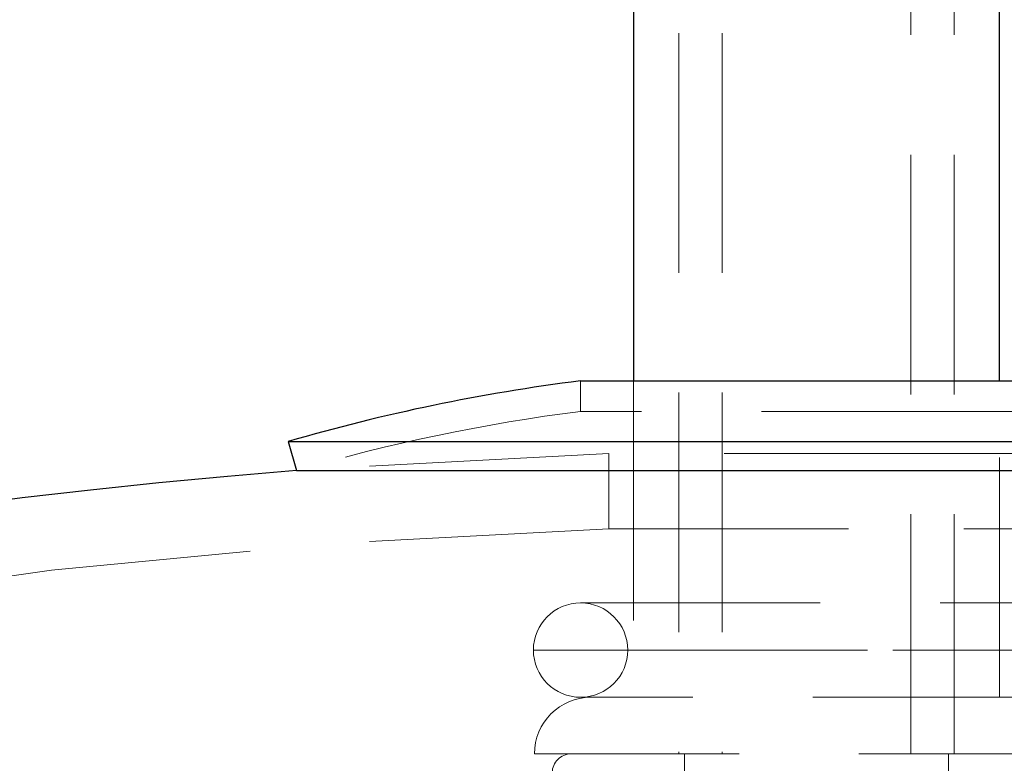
# Model space of a CAD drawing. Header units: millimetres. Extents: x 624 to 866, y 309 to 728.
# Tile 8 of 41: x 654.83 to 660.04, y 373.63 to 377.57. Entities that reach past the tile are written whole.
import ezdxf

# ---------------------------------------------------------------- set-up
doc = ezdxf.new("R2010")
doc.units = ezdxf.units.MM
doc.linetypes.add('HIDDEN', pattern=[1.905, 1.27, -0.635])

msp = doc.modelspace()

# ---------------------------------------------------------------- linework, layer by layer
at = {"color": 7, "linetype": 'Continuous', "lineweight": 25}
for p, q in [((658.0788, 407.9797), (658.0788, 375.6562)), ((660.0188, 375.6562), (660.0188, 407.9797)), ((657.7988, 375.6562), (660.0275, 375.6562)), ((660.0275, 375.6562), (660.2988, 375.6562)), ((656.2488, 375.3346), (656.2936, 375.181)), ((656.2488, 375.3346), (661.8488, 375.3346)), ((656.2936, 375.181), (661.804, 375.181))]:
    msp.add_line(p, q, dxfattribs=at)
at = {"color": 7, "linetype": 'HIDDEN', "lineweight": 18}
for p, q in [((658.3188, 407.9797), (658.3188, 373.6797)), ((658.5488, 407.9797), (658.5488, 373.6797)), ((659.5488, 373.6797), (659.5488, 407.9797)), ((659.7788, 373.6797), (659.7788, 407.9797)), ((657.7988, 375.6562), (657.7988, 375.4949)), ((658.0788, 375.6562), (658.0788, 373.9797)), ((660.0188, 373.9797), (660.0188, 375.6562)), ((660.0275, 375.4949), (657.7988, 375.4949)), ((660.2988, 375.4949), (660.0275, 375.4949)), ((659.8296, 375.2723), (657.9488, 375.2723)), ((657.9488, 375.2723), (657.9488, 374.8721)), ((660.1488, 375.2723), (659.8296, 375.2723)), ((657.9488, 374.8721), (659.8296, 374.8721)), ((659.8296, 374.8721), (660.1488, 374.8721)), ((657.7988, 374.4797), (660.2988, 374.4797)), ((657.5488, 374.2297), (660.54, 374.2297)), ((658.0488, 374.2297), (660.0395, 374.2297)), ((660.2988, 373.9797), (657.7988, 373.9797)), ((660.5434, 373.6797), (657.5542, 373.6797)), ((658.3488, 373.6797), (658.3488, 373.1451)), ((659.7488, 369.7597), (659.7488, 373.6797))]:
    msp.add_line(p, q, dxfattribs=at)
at = {"color": 7, "linetype": 'HIDDEN', "lineweight": 18, "flags": 128}
msp.add_lwpolyline([(657.9488, 375.2723), (656.361, 375.1863), (656.2936, 375.181)], dxfattribs=at)
at = {"color": 7, "linetype": 'Continuous', "lineweight": 25}
for centre, radius, start, end in [((659.0488, 365.7346), 10, 97.18076, 106.2602), ((659.0488, 340.2896), 35, 94.515, 242.79711)]:
    msp.add_arc(centre, radius, start, end, dxfattribs=at)
at = {"color": 7, "linetype": 'HIDDEN', "lineweight": 18}
for centre, radius, start, end in [((659.0488, 365.7346), 9.84, 97.29815, 106.2602), ((659.0488, 340.2896), 34.6, 91.82185, 244.11542), ((657.7988, 374.2297), 0.25, 90, 180), ((657.7988, 374.2297), 0.25, 0, 90), ((657.7988, 374.2297), 0.25, 180, 270), ((657.7988, 374.2297), 0.25, 270, 0), ((657.8542, 373.6797), 0.3, 90, 180), ((657.7488, 373.5797), 0.1, 90, 180)]:
    msp.add_arc(centre, radius, start, end, dxfattribs=at)

doc.saveas('drawing.dxf')
